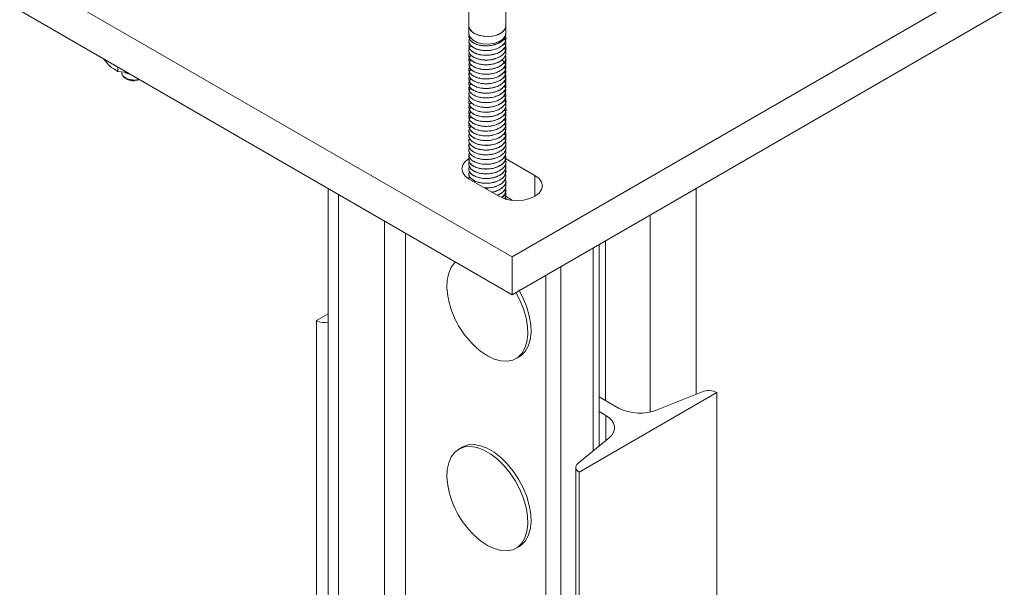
# Model space of a CAD drawing. Header units: millimetres. Extents: x -480 to 1549, y -2911 to -293.
# Tile 28 of 106: x -461 to -248, y -1918 to -1795. Entities that reach past the tile are written whole.
import ezdxf

# ---------------------------------------------------------------- set-up
doc = ezdxf.new("R2010")
doc.units = ezdxf.units.MM

msp = doc.modelspace()

# ---------------------------------------------------------------- linework, layer by layer
at = {"color": 7, "linetype": 'Continuous', "lineweight": 15}
for p, q in [((-460.53, -1785.24), (-354.46, -1846.47)), ((-354.46, -1846.47), (-248.4, -1785.24)), ((-460.53, -1793.4), (-354.46, -1854.63)), ((-363.77, -1793.03), (-363.77, -1796.69)), ((-355.77, -1796.69), (-355.77, -1793.02)), ((-354.46, -1854.63), (-248.4, -1793.4)), ((-363.77, -1796.69), (-363.77, -1798.33)), ((-355.77, -1798.33), (-355.77, -1796.69)), ((-355.77, -1798.44), (-355.77, -1798.44)), ((-363.77, -1798.95), (-363.77, -1798.95)), ((-363.77, -1799.97), (-363.77, -1799.97)), ((-363.77, -1800.99), (-363.77, -1800.99)), ((-355.77, -1799.46), (-355.77, -1799.46)), ((-355.77, -1800.48), (-355.77, -1800.48)), ((-363.77, -1802.01), (-363.77, -1802.02)), ((-363.77, -1803.03), (-363.77, -1803.04)), ((-355.77, -1801.51), (-355.77, -1801.5)), ((-355.77, -1802.53), (-355.77, -1802.52)), ((-442.43, -1803.85), (-441.33, -1805.16)), ((-363.77, -1804.05), (-363.77, -1804.06)), ((-363.77, -1805.07), (-363.77, -1805.08)), ((-355.77, -1803.55), (-355.77, -1803.54)), ((-355.77, -1804.57), (-355.77, -1804.56)), ((-439.37, -1805.62), (-439.37, -1806.53)), ((-439.37, -1806.53), (-437.41, -1806.75)), ((-363.77, -1806.09), (-363.77, -1806.1)), ((-363.77, -1807.11), (-363.77, -1807.12)), ((-355.77, -1805.59), (-355.77, -1805.58)), ((-355.77, -1806.61), (-355.77, -1806.6)), ((-363.77, -1808.13), (-363.77, -1808.14)), ((-363.77, -1809.15), (-363.77, -1809.16)), ((-355.77, -1807.63), (-355.77, -1807.62)), ((-355.77, -1808.65), (-355.77, -1808.64)), ((-363.77, -1810.17), (-363.77, -1810.18)), ((-363.77, -1811.19), (-363.77, -1811.2)), ((-355.77, -1809.67), (-355.77, -1809.66)), ((-355.77, -1810.69), (-355.77, -1810.68)), ((-363.77, -1812.21), (-363.77, -1812.22)), ((-363.77, -1813.23), (-363.77, -1813.24)), ((-355.77, -1811.71), (-355.77, -1811.7)), ((-355.77, -1812.73), (-355.77, -1812.72)), ((-363.77, -1814.26), (-363.77, -1814.26)), ((-363.77, -1815.28), (-363.77, -1815.28)), ((-355.77, -1813.75), (-355.77, -1813.75)), ((-355.77, -1814.77), (-355.77, -1814.77)), ((-355.77, -1815.79), (-355.77, -1815.79)), ((-363.77, -1816.3), (-363.77, -1816.3)), ((-363.77, -1817.32), (-363.77, -1817.33)), ((-355.77, -1816.81), (-355.77, -1816.81)), ((-355.77, -1817.84), (-355.77, -1817.83)), ((-363.77, -1818.34), (-363.77, -1818.35)), ((-363.77, -1819.36), (-363.77, -1819.37)), ((-355.77, -1818.86), (-355.77, -1818.85)), ((-355.77, -1819.88), (-355.77, -1819.87)), ((-363.77, -1820.38), (-363.77, -1820.39)), ((-363.77, -1821.4), (-363.77, -1821.41)), ((-355.77, -1820.9), (-355.77, -1820.89)), ((-355.77, -1821.92), (-355.77, -1821.91)), ((-363.77, -1822.42), (-363.77, -1822.43)), ((-363.77, -1823.44), (-363.77, -1823.45)), ((-355.77, -1822.94), (-355.77, -1822.93)), ((-355.77, -1823.96), (-355.77, -1823.95)), ((-363.77, -1824.46), (-363.77, -1824.47)), ((-363.77, -1825.48), (-363.77, -1825.49)), ((-355.88, -1825.24), (-356.03, -1825.16)), ((-349.51, -1828.92), (-355.88, -1825.24)), ((-355.77, -1824.98), (-355.77, -1824.97)), ((-355.77, -1826), (-355.77, -1825.99)), ((-363.77, -1826.5), (-363.77, -1826.51)), ((-363.77, -1827.52), (-363.77, -1827.53)), ((-363.77, -1828.54), (-363.77, -1828.55)), ((-355.77, -1827.02), (-355.77, -1827.01)), ((-355.77, -1828.04), (-355.77, -1828.03)), ((-363.77, -1829.57), (-363.77, -1829.57)), ((-363.68, -1829.57), (-363.63, -1829.75)), ((-363.66, -1829.73), (-357.29, -1833.41)), ((-355.77, -1829.06), (-355.77, -1829.06)), ((-355.77, -1830.08), (-355.77, -1830.08)), ((-394.1, -1831.75), (-394.1, -1950.63)), ((-355.77, -1831.1), (-355.77, -1831.1)), ((-355.77, -1832.13), (-355.77, -1832.12)), ((-314.82, -1831.75), (-314.82, -1876.06)), ((-391.81, -1833.08), (-391.81, -1952.52)), ((-355.88, -1833.41), (-356.06, -1833.31)), ((-354.35, -1834.29), (-355.88, -1833.41)), ((-355.77, -1833.15), (-355.77, -1833.14)), ((-335.65, -1887.17), (-335.65, -1843.77)), ((-354.46, -1854.63), (-354.46, -1846.47)), ((-343.93, -1979.59), (-343.93, -1848.55)), ((-347.2, -1978.27), (-347.2, -1850.44)), ((-394.1, -1858.75), (-396.57, -1860.18)), ((-396.57, -1860.18), (-396.57, -2563.57)), ((-353.6, -1868.38), (-352.9, -1867.97)), ((-340, -1892.83), (-310.3, -1875.69)), ((-331.49, -1879.01), (-335.65, -1876.61)), ((-313.51, -1875.53), (-323.17, -1879.43)), ((-310.3, -1875.69), (-310.3, -2086.35)), ((-335.65, -1879.79), (-334.25, -1880.6)), ((-333.52, -1885.41), (-340.28, -1890.99)), ((-365.22, -1887.45), (-365.93, -1887.86)), ((-340.74, -1891.81), (-340.74, -2101.6)), ((-340, -1892.83), (-340, -2102.02)), ((-353.6, -1909.21), (-352.9, -1908.8))]:
    msp.add_line(p, q, dxfattribs=at)
at = {"color": 8, "linetype": 'Continuous', "lineweight": 15}
for p, q in [((-355.88, -1828.44), (-355.88, -1827.53)), ((-349.51, -1833.41), (-349.51, -1828.92)), ((-381.93, -1838.78), (-381.93, -1948.53)), ((-324.71, -1837.46), (-324.71, -1879.89)), ((-377.44, -1841.37), (-377.44, -1948.75)), ((-334.31, -1843), (-334.31, -1877.38)), ((-337.01, -1844.56), (-337.01, -1888.28)), ((-334.25, -1880.6), (-334.25, -1886.01))]:
    msp.add_line(p, q, dxfattribs=at)
at = {"color": 7, "linetype": 'Continuous', "lineweight": 15, "flags": 128}
for points in [[(-363.77, -1796.69), (-363.73, -1797.02), (-363.38, -1797.68), (-362.71, -1798.26), (-361.77, -1798.69), (-360.65, -1798.95), (-359.45, -1799), (-358.28, -1798.84), (-357.25, -1798.49), (-356.44, -1797.97), (-355.93, -1797.35), (-355.77, -1796.69)], [(-363.77, -1796.69), (-363.76, -1796.84), (-363.51, -1797.52), (-362.92, -1798.12), (-362.06, -1798.59), (-360.99, -1798.89), (-359.81, -1799), (-358.63, -1798.91), (-357.55, -1798.62), (-356.67, -1798.15), (-356.06, -1797.56), (-355.78, -1796.89), (-355.77, -1796.69)], [(-363.77, -1798.33), (-363.76, -1798.47), (-363.49, -1799.17), (-362.86, -1799.79), (-361.94, -1800.27), (-360.8, -1800.56), (-359.57, -1800.63), (-358.35, -1800.49), (-357.27, -1800.13), (-356.43, -1799.61), (-355.92, -1798.95), (-355.77, -1798.33)], [(-356.15, -1809.64), (-356.09, -1809.71), (-355.78, -1810.48), (-355.85, -1811.2), (-356.2, -1811.81), (-356.3, -1811.92), (-356.49, -1812.11), (-356.99, -1812.48), (-357.89, -1812.9), (-358.3, -1813.03), (-358.9, -1813.16), (-360.14, -1813.25), (-361.16, -1813.16), (-362.27, -1812.85), (-363.06, -1812.41), (-363.34, -1812.16), (-363.46, -1812.01), (-363.52, -1811.94), (-363.54, -1811.9), (-363.56, -1811.88), (-363.56, -1811.87), (-363.56, -1811.87), (-363.56, -1811.87), (-363.56, -1811.87), (-363.57, -1811.86), (-363.57, -1811.86), (-363.57, -1811.86), (-363.57, -1811.86), (-363.57, -1811.86), (-363.57, -1811.86), (-363.57, -1811.86), (-363.57, -1811.86), (-363.57, -1811.86), (-363.58, -1811.85), (-363.6, -1811.81), (-363.67, -1811.67), (-363.77, -1811.22), (-363.63, -1810.63), (-363.45, -1810.36), (-363.23, -1810.12), (-363.23, -1810.12)], [(-363.51, -1825.16), (-363.66, -1825.24), (-364.53, -1825.9), (-365.08, -1826.67), (-365.27, -1827.49), (-365.08, -1828.31), (-364.53, -1829.07), (-363.66, -1829.73)], [(-355.86, -1824.44), (-355.86, -1824.45), (-355.78, -1825.14), (-356.03, -1825.85), (-356.61, -1826.5), (-357.45, -1827.01), (-358.35, -1827.33), (-359.62, -1827.53), (-360.77, -1827.5), (-361.04, -1827.47), (-361.18, -1827.45), (-361.25, -1827.43), (-361.28, -1827.43), (-361.29, -1827.43), (-361.29, -1827.43), (-361.29, -1827.42), (-361.29, -1827.42), (-361.29, -1827.42), (-361.29, -1827.42), (-361.29, -1827.42), (-361.29, -1827.42), (-361.29, -1827.42), (-361.3, -1827.42), (-361.3, -1827.42), (-361.43, -1827.4), (-361.67, -1827.34), (-362.78, -1826.89), (-363.38, -1826.4), (-363.71, -1825.83), (-363.73, -1825.19), (-363.62, -1824.98)], [(-357.29, -1833.41), (-356.15, -1833.91), (-354.83, -1834.23), (-353.4, -1834.34), (-351.98, -1834.23), (-350.65, -1833.91), (-349.51, -1833.41), (-348.64, -1832.75), (-348.09, -1831.98), (-347.9, -1831.16), (-348.09, -1830.34), (-348.64, -1829.57), (-349.51, -1828.92)], [(-366.68, -1847.58), (-366.77, -1847.68), (-367.55, -1848.68), (-368.1, -1849.95), (-368.41, -1851.44), (-368.47, -1853.11), (-368.29, -1854.91), (-368.17, -1855.52)], [(-352.9, -1867.97), (-352.52, -1867.72), (-351.64, -1866.86), (-350.97, -1865.72), (-350.54, -1864.34), (-350.35, -1862.75), (-350.42, -1861.01), (-350.73, -1859.16), (-351.28, -1857.26), (-352.05, -1855.36), (-352.99, -1853.59)], [(-359.77, -1867.77), (-358.29, -1868.47), (-356.86, -1868.87), (-355.52, -1868.95), (-354.29, -1868.7), (-353.22, -1868.13), (-352.35, -1867.27), (-351.68, -1866.13), (-351.25, -1864.74), (-351.06, -1863.16), (-351.12, -1861.42), (-351.43, -1859.57), (-351.98, -1857.67), (-352.76, -1855.77), (-353.61, -1854.14)], [(-362.08, -1866.07), (-361.24, -1866.77), (-359.77, -1867.77)], [(-334.25, -1880.6), (-333.52, -1881.1), (-332.95, -1881.67), (-332.57, -1882.29), (-332.37, -1882.93), (-332.37, -1883.58), (-332.57, -1884.23), (-332.95, -1884.84), (-333.52, -1885.41)], [(-359.77, -1908.6), (-358.29, -1909.3), (-356.86, -1909.7), (-355.52, -1909.77), (-354.29, -1909.52), (-353.22, -1908.96), (-352.35, -1908.09), (-351.68, -1906.95), (-351.25, -1905.57), (-351.06, -1903.99), (-351.12, -1902.24), (-351.43, -1900.4), (-351.98, -1898.49), (-352.76, -1896.59), (-353.74, -1894.75), (-354.89, -1893.01), (-356.18, -1891.43), (-357.57, -1890.06), (-359.03, -1888.93), (-360.51, -1888.08), (-361.96, -1887.53), (-363.36, -1887.29), (-364.65, -1887.38), (-365.8, -1887.79), (-366.77, -1888.5), (-367.55, -1889.51), (-368.1, -1890.78), (-368.41, -1892.26), (-368.47, -1893.93), (-368.29, -1895.73), (-368.17, -1896.35)], [(-352.9, -1908.8), (-352.52, -1908.55), (-351.64, -1907.69), (-350.97, -1906.55), (-350.54, -1905.16), (-350.35, -1903.58), (-350.42, -1901.84), (-350.73, -1899.99), (-351.28, -1898.09), (-352.05, -1896.19), (-353.03, -1894.34), (-354.18, -1892.6), (-355.47, -1891.03), (-356.86, -1889.65), (-358.32, -1888.52), (-359.8, -1887.67), (-361.26, -1887.12), (-362.65, -1886.88), (-363.94, -1886.97), (-365.09, -1887.38), (-365.22, -1887.45)], [(-340.28, -1890.99), (-340.5, -1891.2), (-340.65, -1891.44), (-340.73, -1891.69), (-340.73, -1891.94), (-340.65, -1892.19), (-340.5, -1892.42), (-340.28, -1892.64), (-340, -1892.83)], [(-362.08, -1906.9), (-361.24, -1907.6), (-359.77, -1908.6)]]:
    msp.add_lwpolyline(points, dxfattribs=at)
at = {"color": 7, "linetype": 'Continuous', "lineweight": 15}
for centre, radius, start, end in [((-436.09, -1803.48), 3.69, 240.6956, 259.241), ((-349.05, -1851.52), 19.53, 191.8223, 228.1723), ((-394.79, -1856.69), 3.92, 243.0208, 280.17), ((-312.09, -1879.17), 3.91, 62.9111, 111.3061), ((-326.86, -1869.96), 10.17, 242.9112, 291.3061), ((-349.05, -1892.35), 19.53, 191.8223, 228.1723)]:
    msp.add_arc(centre, radius, start, end, dxfattribs=at)
for points, knots in [([(-363.74, -1798.95), (-363.75, -1798.99), (-363.81, -1799.24), (-363.56, -1799.7), (-362.99, -1800.28), (-362.1, -1800.72), (-361, -1800.98), (-359.79, -1801.05), (-358.58, -1800.89), (-357.48, -1800.54), (-356.57, -1800), (-355.99, -1799.34), (-355.73, -1798.79), (-355.79, -1798.5), (-355.8, -1798.44)], [0, 0, 0, 0, 0.015083, 0.112601, 0.207949, 0.305056, 0.401937, 0.497433, 0.594992, 0.690656, 0.787323, 0.884578, 0.979862, 1, 1, 1, 1]), ([(-355.77, -1798.43), (-355.8, -1798.66), (-355.86, -1799.13), (-356.29, -1799.71), (-356.77, -1800.1), (-357.33, -1800.44), (-357.82, -1800.64), (-358.28, -1800.77), (-358.65, -1800.87), (-359.37, -1801), (-360.31, -1801.02), (-361.02, -1800.94), (-361.37, -1800.87), (-361.83, -1800.77), (-362.51, -1800.54), (-363.25, -1800.05), (-363.66, -1799.53), (-363.76, -1799.13), (-363.77, -1798.93), (-363.76, -1798.87), (-363.76, -1798.76), (-363.71, -1798.67), (-363.67, -1798.58)], [0, 0, 0, 0, 0.083803, 0.171588, 0.228317, 0.260347, 0.34692, 0.356869, 0.37497, 0.435537, 0.523568, 0.584229, 0.601683, 0.610524, 0.699214, 0.786423, 0.873926, 0.937062, 0.954605, 0.959857, 0.962762, 1, 1, 1, 1]), ([(-356.15, -1800.51), (-356.05, -1800.63), (-355.83, -1800.92), (-355.77, -1801.28), (-355.77, -1801.51), (-355.77, -1801.58), (-355.79, -1801.84), (-355.89, -1802.16), (-356.17, -1802.61), (-356.57, -1803.03), (-357.03, -1803.33), (-357.34, -1803.48), (-357.35, -1803.49), (-357.39, -1803.51), (-357.54, -1803.58), (-357.85, -1803.71), (-358.19, -1803.81), (-358.48, -1803.89), (-358.86, -1803.97), (-359.59, -1804.08), (-360.64, -1804.07), (-361.74, -1803.88), (-362.4, -1803.62), (-362.75, -1803.43), (-363, -1803.28), (-363.4, -1802.95), (-363.75, -1802.42), (-363.81, -1801.79), (-363.56, -1801.31), (-363.36, -1801.04), (-363.27, -1800.98), (-363.26, -1800.97)], [0, 0, 0, 0, 0.040882, 0.093017, 0.107159, 0.111238, 0.113323, 0.183974, 0.208651, 0.25608, 0.328044, 0.328316, 0.328845, 0.330678, 0.33743, 0.363279, 0.398879, 0.406224, 0.420758, 0.471314, 0.542694, 0.613776, 0.686098, 0.693279, 0.707506, 0.757019, 0.828777, 0.900879, 0.971468, 0.997993, 1, 1, 1, 1]), ([(-355.88, -1798.91), (-355.87, -1798.94), (-355.72, -1799.19), (-355.75, -1799.73), (-356.03, -1800.43), (-356.65, -1801.06), (-357.49, -1801.55), (-358.55, -1801.89), (-359.71, -1802.05), (-360.88, -1802.01), (-361.82, -1801.8), (-362.44, -1801.56), (-362.97, -1801.27), (-363.28, -1801.01), (-363.48, -1800.76), (-363.62, -1800.57), (-363.79, -1800.18), (-363.77, -1799.68), (-363.6, -1799.33), (-363.49, -1799.18), (-363.48, -1799.18)], [0, 0, 0, 0, 0.009568, 0.087506, 0.169776, 0.242865, 0.320608, 0.397596, 0.476149, 0.553155, 0.630877, 0.681265, 0.709477, 0.786138, 0.795002, 0.811047, 0.864603, 0.942563, 0.996765, 1, 1, 1, 1]), ([(-356.15, -1799.46), (-356.11, -1799.5), (-356.06, -1799.54), (-356.03, -1799.59), (-356.03, -1799.6), (-356.02, -1799.62), (-355.98, -1799.67), (-355.86, -1799.9), (-355.73, -1800.36), (-355.81, -1801.02), (-356.22, -1801.7), (-356.71, -1802.1), (-357.02, -1802.29), (-357.11, -1802.34), (-357.39, -1802.49), (-358, -1802.76), (-359, -1803), (-360.17, -1803.08), (-360.97, -1802.99), (-361.44, -1802.9), (-361.79, -1802.82), (-362.41, -1802.61), (-363.12, -1802.2), (-363.63, -1801.64), (-363.83, -1801.04), (-363.7, -1800.66), (-363.64, -1800.48)], [0, 0, 0, 0, 0.016306, 0.016515, 0.016865, 0.017994, 0.021963, 0.03675, 0.093614, 0.169799, 0.245686, 0.322885, 0.325628, 0.330294, 0.345393, 0.398582, 0.475189, 0.551348, 0.627501, 0.635283, 0.650763, 0.704736, 0.781165, 0.856833, 0.934047, 1, 1, 1, 1]), ([(-363.75, -1799.97), (-363.73, -1800.17), (-363.68, -1800.58), (-363.17, -1801.15), (-362.37, -1801.63), (-361.32, -1801.95), (-360.13, -1802.07), (-358.9, -1801.97), (-357.76, -1801.67), (-356.79, -1801.18), (-356.12, -1800.55), (-355.77, -1799.95), (-355.8, -1799.58), (-355.81, -1799.46)], [0, 0, 0, 0, 0.086343, 0.182229, 0.278608, 0.375977, 0.471223, 0.568549, 0.66503, 0.760821, 0.858344, 0.95373, 1, 1, 1, 1]), ([(-363.72, -1800.99), (-363.73, -1801.13), (-363.74, -1801.48), (-363.34, -1802.02), (-362.62, -1802.54), (-361.62, -1802.9), (-360.46, -1803.08), (-359.23, -1803.04), (-358.05, -1802.79), (-357.03, -1802.35), (-356.27, -1801.75), (-355.82, -1801.11), (-355.81, -1800.67), (-355.8, -1800.48)], [0, 0, 0, 0, 0.059835, 0.156566, 0.252133, 0.349673, 0.445206, 0.54198, 0.639126, 0.734419, 0.83189, 0.92791, 1, 1, 1, 1]), ([(-363.75, -1803.04), (-363.75, -1803.05), (-363.89, -1803.39), (-363.39, -1804.06), (-362.25, -1804.8), (-360.52, -1805.16), (-358.66, -1805.04), (-357.01, -1804.45), (-356.08, -1803.6), (-355.75, -1802.92), (-355.79, -1802.6), (-355.81, -1802.53)], [0, 0, 0, 0, 0.006713, 0.152301, 0.296492, 0.440866, 0.586294, 0.729921, 0.875816, 0.971485, 1, 1, 1, 1]), ([(-356.14, -1801.47), (-356.14, -1801.47), (-355.89, -1801.71), (-355.75, -1802.23), (-355.77, -1802.95), (-356.12, -1803.61), (-356.77, -1804.22), (-357.66, -1804.68), (-358.6, -1804.96), (-359.37, -1805.06), (-360.17, -1805.1), (-360.84, -1805.06), (-361.56, -1804.92), (-362.23, -1804.73), (-362.98, -1804.35), (-363.36, -1803.99), (-363.5, -1803.79), (-363.51, -1803.78), (-363.55, -1803.73), (-363.67, -1803.53), (-363.79, -1803.14), (-363.8, -1802.73), (-363.64, -1802.52), (-363.62, -1802.49)], [0, 0, 0, 0, 0.000395, 0.09002, 0.157007, 0.2306, 0.307252, 0.382572, 0.452536, 0.505661, 0.535198, 0.610116, 0.636358, 0.686565, 0.762171, 0.837772, 0.838376, 0.839542, 0.843553, 0.858295, 0.914559, 0.990256, 1, 1, 1, 1]), ([(-355.89, -1803.03), (-355.84, -1803.18), (-355.7, -1803.58), (-355.87, -1804.22), (-356.28, -1804.8), (-356.76, -1805.19), (-357.32, -1805.54), (-357.8, -1805.74), (-358.27, -1805.87), (-358.63, -1805.97), (-359.35, -1806.1), (-360.4, -1806.13), (-361.53, -1805.97), (-362.5, -1805.65), (-363.24, -1805.17), (-363.66, -1804.64), (-363.76, -1804.24), (-363.77, -1804.04), (-363.76, -1803.98), (-363.76, -1803.96), (-363.75, -1803.75), (-363.64, -1803.48), (-363.43, -1803.17), (-363.31, -1803.06), (-363.26, -1803.02)], [0, 0, 0, 0, 0.050528, 0.125289, 0.200695, 0.250067, 0.276989, 0.351396, 0.360154, 0.375776, 0.427533, 0.50322, 0.577762, 0.653977, 0.728966, 0.804125, 0.859819, 0.874538, 0.878604, 0.879814, 0.880475, 0.954946, 0.981105, 1, 1, 1, 1]), ([(-363.73, -1802.02), (-363.74, -1802.09), (-363.78, -1802.38), (-363.48, -1802.88), (-362.85, -1803.43), (-361.91, -1803.84), (-360.78, -1804.07), (-359.56, -1804.1), (-358.36, -1803.9), (-357.29, -1803.51), (-356.43, -1802.95), (-355.92, -1802.27), (-355.71, -1801.76), (-355.77, -1801.51), (-355.77, -1801.51)], [0, 0, 0, 0, 0.033231, 0.130545, 0.225805, 0.323204, 0.419544, 0.515491, 0.612998, 0.708337, 0.805444, 0.902307, 0.997801, 1, 1, 1, 1]), ([(-441.33, -1805.16), (-441.28, -1805.2), (-440.62, -1805.82), (-439.97, -1806.19), (-439.37, -1806.53)], [0, 0, 0, 0, 0.070206, 1, 1, 1, 1]), ([(-355.91, -1803.94), (-355.88, -1803.99), (-355.74, -1804.27), (-355.74, -1804.81), (-355.95, -1805.36), (-356.29, -1805.8), (-356.72, -1806.21), (-357.48, -1806.65), (-358.53, -1806.99), (-359.69, -1807.15), (-360.86, -1807.11), (-361.81, -1806.91), (-362.43, -1806.67), (-362.96, -1806.38), (-363.27, -1806.12), (-363.48, -1805.87), (-363.61, -1805.68), (-363.78, -1805.29), (-363.78, -1804.83), (-363.59, -1804.43), (-363.45, -1804.2), (-363.3, -1804.09), (-363.26, -1804.06)], [0, 0, 0, 0, 0.015392, 0.090681, 0.164378, 0.192325, 0.239923, 0.314703, 0.388692, 0.464213, 0.538279, 0.612968, 0.66204, 0.688549, 0.762257, 0.770984, 0.786475, 0.837674, 0.912656, 0.949387, 0.986684, 1, 1, 1, 1]), ([(-356.68, -1804.01), (-356.66, -1804.03), (-356.35, -1804.21), (-356.17, -1804.46), (-356.03, -1804.69), (-356.02, -1804.71), (-355.99, -1804.77), (-355.87, -1804.99), (-355.73, -1805.45), (-355.8, -1806.11), (-356.22, -1806.79), (-356.72, -1807.21), (-357.09, -1807.43), (-357.38, -1807.59), (-357.99, -1807.86), (-358.98, -1808.1), (-360.16, -1808.18), (-360.96, -1808.1), (-361.42, -1808.01), (-361.78, -1807.92), (-362.4, -1807.72), (-363.11, -1807.32), (-363.63, -1806.75), (-363.82, -1806.14), (-363.7, -1805.54), (-363.38, -1805.2), (-363.23, -1805.05)], [0, 0, 0, 0, 0.006249, 0.073017, 0.073599, 0.074667, 0.078271, 0.091338, 0.140829, 0.207698, 0.274236, 0.341964, 0.349346, 0.362889, 0.408396, 0.475571, 0.54239, 0.609202, 0.61634, 0.630023, 0.676946, 0.744024, 0.810379, 0.878114, 0.944552, 1, 1, 1, 1]), ([(-363.72, -1804.05), (-363.68, -1804.34), (-363.59, -1804.95), (-362.48, -1805.72), (-360.86, -1806.15), (-358.99, -1806.12), (-357.27, -1805.61), (-356.14, -1804.72), (-355.64, -1803.94), (-355.78, -1803.56), (-355.78, -1803.55)], [0, 0, 0, 0, 0.126663, 0.270401, 0.415688, 0.560306, 0.704382, 0.850135, 0.993735, 1, 1, 1, 1]), ([(-363.68, -1805.07), (-363.67, -1805.3), (-363.67, -1805.85), (-362.73, -1806.61), (-361.18, -1807.12), (-359.33, -1807.18), (-357.55, -1806.75), (-356.29, -1805.92), (-355.7, -1805.1), (-355.82, -1804.66), (-355.84, -1804.57)], [0, 0, 0, 0, 0.1004117, 0.2440337, 0.3899007, 0.5338677, 0.6787236, 0.8238286, 0.9676769, 1, 1, 1, 1]), ([(-438.51, -1806.85), (-438.51, -1806.92), (-438.52, -1807.19), (-438.23, -1807.64), (-437.71, -1808.09), (-436.95, -1808.4), (-436.25, -1808.55), (-435.83, -1808.52), (-435.73, -1808.51)], [0, 0, 0, 0, 0.065035, 0.267496, 0.473066, 0.695395, 0.924661, 1, 1, 1, 1]), ([(-356.18, -1806.54), (-356.04, -1806.75), (-355.73, -1807.22), (-355.75, -1807.97), (-356.11, -1808.7), (-356.76, -1809.32), (-357.66, -1809.79), (-358.76, -1810.11), (-359.89, -1810.22), (-361, -1810.15), (-362.04, -1809.92), (-362.94, -1809.49), (-363.56, -1808.9), (-363.8, -1808.3), (-363.77, -1807.84), (-363.64, -1807.61), (-363.62, -1807.57)], [0, 0, 0, 0, 0.072686, 0.158669, 0.229478, 0.312383, 0.38351, 0.453657, 0.542932, 0.600527, 0.671937, 0.762671, 0.835928, 0.914138, 0.986657, 1, 1, 1, 1]), ([(-356.18, -1805.54), (-356.1, -1805.65), (-355.8, -1806.02), (-355.71, -1806.67), (-355.94, -1807.43), (-356.5, -1808.1), (-357.3, -1808.6), (-358.28, -1808.97), (-359.37, -1809.18), (-360.57, -1809.18), (-361.7, -1809), (-362.64, -1808.64), (-363.22, -1808.22), (-363.5, -1807.89), (-363.75, -1807.49), (-363.81, -1806.96), (-363.61, -1806.4), (-363.3, -1806.16), (-363.19, -1806.07)], [0, 0, 0, 0, 0.036295, 0.121043, 0.187015, 0.265684, 0.340064, 0.387441, 0.471732, 0.543363, 0.60397, 0.689234, 0.754962, 0.783987, 0.812356, 0.899789, 0.964151, 1, 1, 1, 1]), ([(-363.68, -1807.12), (-363.7, -1807.23), (-363.8, -1807.65), (-363.14, -1808.38), (-361.81, -1809.03), (-360.01, -1809.26), (-358.16, -1809), (-356.68, -1808.3), (-355.82, -1807.42), (-355.85, -1806.82), (-355.87, -1806.61)], [0, 0, 0, 0, 0.047079, 0.19151, 0.337026, 0.480723, 0.626688, 0.770461, 0.91577, 1, 1, 1, 1]), ([(-363.66, -1806.1), (-363.68, -1806.26), (-363.74, -1806.75), (-362.94, -1807.5), (-361.5, -1808.08), (-359.67, -1808.23), (-357.85, -1807.89), (-356.47, -1807.11), (-355.76, -1806.26), (-355.84, -1805.74), (-355.87, -1805.59)], [0, 0, 0, 0, 0.073791, 0.217649, 0.363589, 0.507248, 0.652903, 0.797178, 0.941617, 1, 1, 1, 1]), ([(-434.76, -1808.28), (-434.87, -1808.32), (-435.2, -1808.43), (-435.59, -1808.44), (-435.85, -1808.44)], [0, 0, 0, 0, 0.332715, 1, 1, 1, 1]), ([(-356.19, -1807.58), (-356.12, -1807.65), (-355.84, -1807.97), (-355.71, -1808.58), (-355.85, -1809.26), (-356.28, -1809.93), (-357.04, -1810.53), (-358.11, -1810.96), (-359.22, -1811.19), (-360.33, -1811.24), (-361.48, -1811.09), (-362.47, -1810.77), (-363.17, -1810.31), (-363.67, -1809.75), (-363.85, -1809.11), (-363.63, -1808.55), (-363.4, -1808.24), (-363.28, -1808.13), (-363.24, -1808.1)], [0, 0, 0, 0, 0.023597, 0.107978, 0.174221, 0.227162, 0.318517, 0.391243, 0.455424, 0.528833, 0.590674, 0.672848, 0.741854, 0.792019, 0.884895, 0.957415, 0.984682, 1, 1, 1, 1]), ([(-356.15, -1808.63), (-356.04, -1808.79), (-355.77, -1809.19), (-355.72, -1809.87), (-356.01, -1810.61), (-356.59, -1811.22), (-357.43, -1811.73), (-358.46, -1812.08), (-359.66, -1812.26), (-360.8, -1812.22), (-361.89, -1812), (-362.8, -1811.62), (-363.47, -1811.06), (-363.77, -1810.5), (-363.78, -1809.88), (-363.58, -1809.44), (-363.32, -1809.2), (-363.27, -1809.16)], [0, 0, 0, 0, 0.048877, 0.130838, 0.197193, 0.276764, 0.335268, 0.41125, 0.486539, 0.558795, 0.619432, 0.703667, 0.771709, 0.846637, 0.904031, 0.982627, 1, 1, 1, 1]), ([(-363.73, -1808.14), (-363.73, -1808.3), (-363.72, -1808.67), (-363.28, -1809.22), (-362.53, -1809.73), (-361.51, -1810.07), (-360.34, -1810.23), (-359.11, -1810.17), (-357.94, -1809.9), (-356.94, -1809.45), (-356.21, -1808.83), (-355.8, -1808.2), (-355.81, -1807.79), (-355.81, -1807.63)], [0, 0, 0, 0, 0.069658, 0.166098, 0.261915, 0.359428, 0.454791, 0.551804, 0.648738, 0.744153, 0.841679, 0.937403, 1, 1, 1, 1]), ([(-363.67, -1809.16), (-363.68, -1809.36), (-363.69, -1809.9), (-362.8, -1810.66), (-361.29, -1811.19), (-359.63, -1811.27), (-358.25, -1811.02), (-357.19, -1810.61), (-356.38, -1810.03), (-355.86, -1809.36), (-355.8, -1808.88), (-355.78, -1808.65)], [0, 0, 0, 0, 0.0918137, 0.2351061, 0.3806781, 0.524146, 0.6217841, 0.7172649, 0.8147694, 0.9115793, 1, 1, 1, 1]), ([(-356.19, -1810.63), (-356.1, -1810.75), (-355.81, -1811.12), (-355.71, -1811.77), (-355.89, -1812.37), (-356.18, -1812.83), (-356.48, -1813.13), (-356.77, -1813.35), (-357.01, -1813.51), (-357.46, -1813.77), (-358.28, -1814.08), (-359.42, -1814.28), (-360.55, -1814.28), (-361.68, -1814.1), (-362.63, -1813.75), (-363.37, -1813.22), (-363.74, -1812.64), (-363.82, -1812.09), (-363.66, -1811.79), (-363.6, -1811.67)], [0, 0, 0, 0, 0.039246, 0.129131, 0.200081, 0.230767, 0.286158, 0.308488, 0.321039, 0.353163, 0.425799, 0.503673, 0.579144, 0.643825, 0.734543, 0.805155, 0.884724, 0.956281, 1, 1, 1, 1]), ([(-363.69, -1811.21), (-363.71, -1811.29), (-363.82, -1811.7), (-363.2, -1812.41), (-361.9, -1813.08), (-360.11, -1813.34), (-358.26, -1813.11), (-356.74, -1812.43), (-355.84, -1811.55), (-355.86, -1810.93), (-355.86, -1810.69)], [0, 0, 0, 0, 0.038681, 0.183363, 0.328643, 0.472421, 0.618383, 0.762068, 0.907602, 1, 1, 1, 1]), ([(-363.66, -1810.18), (-363.69, -1810.33), (-363.76, -1810.8), (-363.01, -1811.54), (-361.6, -1812.14), (-359.77, -1812.32), (-357.95, -1812), (-356.53, -1811.25), (-355.78, -1810.39), (-355.85, -1809.84), (-355.87, -1809.67)], [0, 0, 0, 0, 0.0653695, 0.2093704, 0.3552325, 0.4988639, 0.6446712, 0.7887506, 0.9334458, 1, 1, 1, 1]), ([(-363.74, -1812.23), (-363.75, -1812.25), (-363.88, -1812.6), (-363.36, -1813.28), (-362.19, -1814.01), (-360.45, -1814.35), (-358.59, -1814.21), (-356.98, -1813.61), (-355.92, -1812.7), (-355.86, -1812.01), (-355.83, -1811.71)], [0, 0, 0, 0, 0.012258, 0.157767, 0.302158, 0.446429, 0.592041, 0.735677, 0.881598, 1, 1, 1, 1]), ([(-356.16, -1811.65), (-356.16, -1811.66), (-356.1, -1811.71), (-356.05, -1811.81), (-355.99, -1811.91), (-355.96, -1811.96), (-355.95, -1811.99), (-355.94, -1812), (-355.94, -1812.01), (-355.94, -1812.01), (-355.94, -1812.01), (-355.94, -1812.01), (-355.94, -1812.01), (-355.94, -1812.01), (-355.94, -1812.01), (-355.94, -1812.01), (-355.93, -1812.02), (-355.92, -1812.06), (-355.87, -1812.16), (-355.75, -1812.51), (-355.75, -1813.09), (-356.11, -1813.81), (-356.76, -1814.42), (-357.5, -1814.8), (-358.13, -1815.03), (-358.86, -1815.21), (-359.86, -1815.33), (-361.13, -1815.25), (-362.22, -1814.96), (-363.03, -1814.51), (-363.56, -1814), (-363.81, -1813.41), (-363.77, -1812.93), (-363.63, -1812.69), (-363.6, -1812.63)], [0, 0, 0, 0, 0.001626, 0.020711, 0.030908, 0.036171, 0.038844, 0.039516, 0.039854, 0.039895, 0.039917, 0.039926, 0.03993, 0.039931, 0.039948, 0.039981, 0.040275, 0.044234, 0.051045, 0.073229, 0.156294, 0.230222, 0.308329, 0.379409, 0.411363, 0.448553, 0.529829, 0.602687, 0.696031, 0.765735, 0.8283, 0.907302, 0.979887, 1, 1, 1, 1]), ([(-356.14, -1812.71), (-356.08, -1812.79), (-355.86, -1813.1), (-355.72, -1813.67), (-355.85, -1814.42), (-356.37, -1815.13), (-357.16, -1815.68), (-358.12, -1816.06), (-359.16, -1816.29), (-360.32, -1816.34), (-361.48, -1816.2), (-362.45, -1815.88), (-363.23, -1815.38), (-363.73, -1814.78), (-363.81, -1814.15), (-363.63, -1813.62), (-363.38, -1813.37), (-363.26, -1813.26)], [0, 0, 0, 0, 0.027016, 0.100586, 0.170228, 0.249555, 0.330747, 0.382109, 0.456891, 0.529761, 0.592407, 0.67932, 0.739458, 0.816478, 0.903911, 0.953603, 1, 1, 1, 1]), ([(-363.73, -1813.24), (-363.68, -1813.54), (-363.57, -1814.16), (-362.43, -1814.93), (-360.79, -1815.34), (-358.92, -1815.29), (-357.21, -1814.77), (-356.11, -1813.86), (-355.63, -1813.1), (-355.77, -1812.74), (-355.77, -1812.73)], [0, 0, 0, 0, 0.132152, 0.275959, 0.421062, 0.56586, 0.709813, 0.855638, 0.99923, 1, 1, 1, 1]), ([(-356.2, -1815.75), (-356.09, -1815.89), (-355.81, -1816.23), (-355.72, -1816.88), (-355.9, -1817.57), (-356.43, -1818.24), (-357.25, -1818.8), (-358.37, -1819.21), (-359.36, -1819.37), (-360.13, -1819.38), (-360.81, -1819.35), (-361.69, -1819.2), (-362.63, -1818.85), (-363.33, -1818.35), (-363.74, -1817.77), (-363.8, -1817.14), (-363.62, -1816.61), (-363.3, -1816.35), (-363.2, -1816.27)], [0, 0, 0, 0, 0.044374, 0.114122, 0.185942, 0.251273, 0.33247, 0.400158, 0.48474, 0.513572, 0.540598, 0.610982, 0.682509, 0.75208, 0.823771, 0.892468, 0.965748, 1, 1, 1, 1]), ([(-355.89, -1814.18), (-355.88, -1814.19), (-355.72, -1814.44), (-355.74, -1814.97), (-355.92, -1815.48), (-356.12, -1815.79), (-356.31, -1816.03), (-356.68, -1816.38), (-357.41, -1816.82), (-358.43, -1817.18), (-359.63, -1817.36), (-360.81, -1817.33), (-361.93, -1817.1), (-362.82, -1816.7), (-363.45, -1816.18), (-363.78, -1815.62), (-363.77, -1814.99), (-363.58, -1814.51), (-363.29, -1814.29), (-363.23, -1814.24)], [0, 0, 0, 0, 0.0045, 0.084767, 0.157511, 0.168767, 0.187719, 0.239546, 0.298124, 0.381563, 0.459035, 0.530506, 0.607906, 0.691835, 0.753908, 0.832244, 0.900274, 0.980883, 1, 1, 1, 1]), ([(-356.17, -1814.72), (-356.15, -1814.75), (-355.89, -1815), (-355.74, -1815.56), (-355.79, -1816.28), (-356.2, -1816.99), (-356.91, -1817.58), (-357.89, -1818.04), (-358.99, -1818.31), (-360.14, -1818.39), (-361.28, -1818.27), (-362.27, -1817.99), (-363.08, -1817.55), (-363.63, -1816.98), (-363.82, -1816.36), (-363.7, -1815.74), (-363.38, -1815.4), (-363.22, -1815.24)], [0, 0, 0, 0, 0.008676, 0.088582, 0.159714, 0.222859, 0.307694, 0.371167, 0.442955, 0.51896, 0.578926, 0.654189, 0.725235, 0.791847, 0.871413, 0.936725, 1, 1, 1, 1]), ([(-363.67, -1816.31), (-363.7, -1816.43), (-363.79, -1816.87), (-363.1, -1817.6), (-361.75, -1818.23), (-359.93, -1818.45), (-358.1, -1818.17), (-356.63, -1817.45), (-355.81, -1816.58), (-355.85, -1816), (-355.87, -1815.79)], [0, 0, 0, 0, 0.052735, 0.197017, 0.342665, 0.486324, 0.632265, 0.776115, 0.921246, 1, 1, 1, 1]), ([(-363.66, -1815.28), (-363.68, -1815.46), (-363.72, -1815.96), (-362.9, -1816.72), (-361.44, -1817.28), (-359.59, -1817.41), (-357.79, -1817.05), (-356.43, -1816.26), (-355.74, -1815.42), (-355.84, -1814.91), (-355.86, -1814.78)], [0, 0, 0, 0, 0.079452, 0.223228, 0.369197, 0.512892, 0.658417, 0.802842, 0.947129, 1, 1, 1, 1]), ([(-363.68, -1814.26), (-363.67, -1814.5), (-363.65, -1815.06), (-362.68, -1815.83), (-361.12, -1816.32), (-359.26, -1816.36), (-357.49, -1815.92), (-356.26, -1815.07), (-355.68, -1814.26), (-355.81, -1813.83), (-355.83, -1813.76)], [0, 0, 0, 0, 0.106017, 0.249634, 0.395418, 0.539496, 0.68416, 0.829443, 0.973211, 1, 1, 1, 1]), ([(-363.71, -1817.33), (-363.73, -1817.39), (-363.85, -1817.77), (-363.28, -1818.47), (-362.04, -1819.16), (-360.27, -1819.46), (-358.42, -1819.28), (-356.85, -1818.63), (-355.88, -1817.73), (-355.86, -1817.08), (-355.85, -1816.81)], [0, 0, 0, 0, 0.026136, 0.171247, 0.316089, 0.460059, 0.605918, 0.749538, 0.895316, 1, 1, 1, 1]), ([(-356.17, -1816.74), (-356.17, -1816.75), (-355.92, -1816.97), (-355.77, -1817.48), (-355.76, -1818.18), (-356.07, -1818.87), (-356.71, -1819.49), (-357.66, -1819.99), (-358.71, -1820.3), (-359.87, -1820.43), (-361.03, -1820.36), (-362.07, -1820.11), (-362.93, -1819.69), (-363.53, -1819.15), (-363.8, -1818.53), (-363.79, -1818.05), (-363.63, -1817.81), (-363.6, -1817.76)], [0, 0, 0, 0, 0.001103, 0.085909, 0.154691, 0.219056, 0.30991, 0.379944, 0.454811, 0.530705, 0.604199, 0.680657, 0.753445, 0.830606, 0.906516, 0.981657, 1, 1, 1, 1]), ([(-356.18, -1817.81), (-356.1, -1817.9), (-355.81, -1818.23), (-355.72, -1818.82), (-355.87, -1819.55), (-356.3, -1820.14), (-356.78, -1820.52), (-357.07, -1820.69), (-357.17, -1820.75), (-357.22, -1820.78), (-357.25, -1820.79), (-357.32, -1820.82), (-357.57, -1820.95), (-358.18, -1821.18), (-359.15, -1821.39), (-360.33, -1821.45), (-361.46, -1821.3), (-362.28, -1821.03), (-362.81, -1820.75), (-363.28, -1820.42), (-363.68, -1819.94), (-363.82, -1819.31), (-363.67, -1818.83), (-363.45, -1818.51), (-363.32, -1818.39), (-363.26, -1818.33)], [0, 0, 0, 0, 0.029217, 0.110839, 0.170409, 0.248492, 0.297299, 0.312365, 0.321184, 0.323249, 0.324468, 0.326432, 0.340732, 0.382883, 0.455584, 0.524474, 0.597561, 0.66942, 0.701549, 0.737564, 0.811478, 0.882001, 0.953102, 0.975421, 1, 1, 1, 1]), ([(-363.77, -1818.35), (-363.68, -1818.67), (-363.52, -1819.32), (-362.29, -1820.09), (-360.61, -1820.46), (-358.74, -1820.37), (-357.1, -1819.8), (-355.96, -1818.89), (-355.85, -1818.17), (-355.8, -1817.83)], [0, 0, 0, 0, 0.145685, 0.289749, 0.434369, 0.579643, 0.723378, 0.869309, 1, 1, 1, 1]), ([(-356.14, -1818.86), (-356.02, -1819.04), (-355.81, -1819.37), (-355.76, -1819.81), (-355.79, -1820.25), (-355.99, -1820.78), (-356.55, -1821.4), (-357.41, -1821.93), (-358.46, -1822.29), (-359.67, -1822.46), (-360.57, -1822.44), (-361.09, -1822.35), (-361.2, -1822.34), (-361.23, -1822.33), (-361.24, -1822.33), (-361.24, -1822.33), (-361.24, -1822.33), (-361.24, -1822.33), (-361.24, -1822.33), (-361.24, -1822.33), (-361.24, -1822.33), (-361.24, -1822.33), (-361.28, -1822.32), (-361.39, -1822.3), (-361.95, -1822.18), (-362.72, -1821.88), (-363.27, -1821.43), (-363.56, -1821.08), (-363.76, -1820.68), (-363.83, -1820.23), (-363.66, -1819.94), (-363.61, -1819.86)], [0, 0, 0, 0, 0.06353, 0.1115, 0.138257, 0.204003, 0.285942, 0.358421, 0.438095, 0.515172, 0.597606, 0.615408, 0.620904, 0.621925, 0.622041, 0.6221, 0.622102, 0.622104, 0.622106, 0.622111, 0.622151, 0.622256, 0.62295, 0.630222, 0.64468, 0.745701, 0.816341, 0.840734, 0.88709, 0.970003, 1, 1, 1, 1]), ([(-356.16, -1819.85), (-356.13, -1819.88), (-355.82, -1820.19), (-355.74, -1820.67), (-355.78, -1821.09), (-355.8, -1821.19), (-355.8, -1821.21), (-355.8, -1821.21), (-355.8, -1821.21), (-355.8, -1821.21), (-355.8, -1821.21), (-355.8, -1821.21), (-355.8, -1821.21), (-355.8, -1821.22), (-355.8, -1821.22), (-355.81, -1821.23), (-355.81, -1821.26), (-355.82, -1821.31), (-355.87, -1821.47), (-355.98, -1821.71), (-356.3, -1822.18), (-356.9, -1822.68), (-357.88, -1823.13), (-358.91, -1823.4), (-360.06, -1823.49), (-360.92, -1823.42), (-361.61, -1823.28), (-362.28, -1823.08), (-363, -1822.7), (-363.61, -1822.13), (-363.8, -1821.5), (-363.78, -1821.04), (-363.63, -1820.86), (-363.63, -1820.85)], [0, 0, 0, 0, 0.012037, 0.115287, 0.143072, 0.146204, 0.147807, 0.147832, 0.147844, 0.147848, 0.147849, 0.147852, 0.147861, 0.147933, 0.148519, 0.149687, 0.152025, 0.1567, 0.16605, 0.202574, 0.235385, 0.328521, 0.39247, 0.469075, 0.54217, 0.614598, 0.639846, 0.688656, 0.766187, 0.838525, 0.928024, 0.998615, 1, 1, 1, 1]), ([(-363.71, -1819.37), (-363.72, -1819.47), (-363.77, -1819.82), (-363.35, -1820.39), (-362.53, -1820.97), (-361.36, -1821.34), (-360.01, -1821.47), (-358.64, -1821.33), (-357.39, -1820.93), (-356.43, -1820.3), (-355.84, -1819.58), (-355.82, -1819.07), (-355.81, -1818.85)], [0, 0, 0, 0, 0.046572, 0.155548, 0.263262, 0.372853, 0.480153, 0.589769, 0.697416, 0.80647, 0.915154, 1, 1, 1, 1]), ([(-363.74, -1820.39), (-363.72, -1820.6), (-363.67, -1821.05), (-363.05, -1821.68), (-362.06, -1822.18), (-360.8, -1822.45), (-359.42, -1822.47), (-358.08, -1822.21), (-356.93, -1821.7), (-356.14, -1821), (-355.75, -1820.36), (-355.81, -1819.98), (-355.82, -1819.88)], [0, 0, 0, 0, 0.093418, 0.200996, 0.310141, 0.418713, 0.52681, 0.636228, 0.743607, 0.853287, 0.960707, 1, 1, 1, 1]), ([(-356.15, -1820.92), (-356.06, -1821.03), (-355.8, -1821.36), (-355.72, -1821.98), (-355.91, -1822.69), (-356.43, -1823.34), (-357.09, -1823.79), (-357.69, -1824.06), (-358.13, -1824.21), (-358.64, -1824.34), (-359.45, -1824.48), (-360.31, -1824.5), (-361.02, -1824.42), (-361.74, -1824.28), (-362.57, -1823.99), (-363.32, -1823.47), (-363.73, -1822.87), (-363.83, -1822.31), (-363.66, -1821.99), (-363.61, -1821.89)], [0, 0, 0, 0, 0.039329, 0.11637, 0.192408, 0.26845, 0.342268, 0.382944, 0.412212, 0.43885, 0.491206, 0.57401, 0.606274, 0.634525, 0.72818, 0.800399, 0.87536, 0.962568, 1, 1, 1, 1]), ([(-363.72, -1821.41), (-363.73, -1821.48), (-363.8, -1821.79), (-363.44, -1822.33), (-362.68, -1822.94), (-361.55, -1823.34), (-360.22, -1823.51), (-358.84, -1823.41), (-357.56, -1823.04), (-356.55, -1822.45), (-355.88, -1821.7), (-355.81, -1821.16), (-355.78, -1820.9)], [0, 0, 0, 0, 0.030128, 0.139491, 0.246917, 0.356606, 0.463991, 0.573415, 0.681521, 0.790099, 0.89925, 1, 1, 1, 1]), ([(-363.72, -1822.43), (-363.71, -1822.6), (-363.71, -1823.02), (-363.16, -1823.63), (-362.23, -1824.16), (-361, -1824.47), (-359.63, -1824.52), (-358.28, -1824.3), (-357.08, -1823.83), (-356.23, -1823.16), (-355.78, -1822.48), (-355.81, -1822.06), (-355.83, -1821.92)], [0, 0, 0, 0, 0.077061, 0.185041, 0.29372, 0.402771, 0.510415, 0.620027, 0.727323, 0.83691, 0.944621, 1, 1, 1, 1]), ([(-355.88, -1822.43), (-355.85, -1822.47), (-355.71, -1822.74), (-355.77, -1823.24), (-355.97, -1823.76), (-356.3, -1824.19), (-356.77, -1824.62), (-357.42, -1824.98), (-358.04, -1825.2), (-358.75, -1825.4), (-359.75, -1825.53), (-360.98, -1825.47), (-362.08, -1825.21), (-362.93, -1824.8), (-363.55, -1824.23), (-363.79, -1823.63), (-363.8, -1823.16), (-363.66, -1822.97), (-363.65, -1822.95)], [0, 0, 0, 0, 0.015142, 0.094113, 0.165377, 0.195842, 0.254746, 0.340296, 0.372238, 0.403466, 0.501377, 0.580186, 0.662043, 0.753185, 0.823012, 0.917429, 0.992662, 1, 1, 1, 1]), ([(-363.74, -1823.45), (-363.75, -1823.48), (-363.82, -1823.76), (-363.52, -1824.27), (-362.82, -1824.9), (-361.73, -1825.34), (-360.42, -1825.55), (-359.04, -1825.48), (-357.74, -1825.15), (-356.66, -1824.59), (-355.99, -1823.85), (-355.7, -1823.26), (-355.78, -1822.97), (-355.79, -1822.94)], [0, 0, 0, 0, 0.013771, 0.123381, 0.230703, 0.340349, 0.448008, 0.557098, 0.665788, 0.773812, 0.883296, 0.990668, 1, 1, 1, 1]), ([(-355.92, -1823.47), (-355.84, -1823.66), (-355.71, -1824.02), (-355.88, -1824.63), (-356.29, -1825.25), (-357.06, -1825.83), (-358.04, -1826.25), (-359.17, -1826.5), (-360.34, -1826.55), (-361.47, -1826.4), (-362.47, -1826.08), (-363.18, -1825.63), (-363.66, -1825.05), (-363.85, -1824.48), (-363.67, -1824.09), (-363.6, -1823.94)], [0, 0, 0, 0, 0.0651794, 0.1244164, 0.2076787, 0.2877979, 0.373775, 0.4509547, 0.5320781, 0.614475, 0.6946075, 0.7792093, 0.8436583, 0.9406412, 1, 1, 1, 1]), ([(-363.71, -1824.47), (-363.72, -1824.61), (-363.74, -1824.99), (-363.27, -1825.58), (-362.39, -1826.13), (-361.19, -1826.48), (-359.83, -1826.57), (-358.47, -1826.39), (-357.25, -1825.96), (-356.33, -1825.31), (-355.81, -1824.61), (-355.82, -1824.14), (-355.82, -1823.96)], [0, 0, 0, 0, 0.0606168, 0.1691624, 0.2772682, 0.3866681, 0.4940448, 0.6037179, 0.7111231, 0.8204799, 0.9286686, 1, 1, 1, 1]), ([(-355.89, -1826.43), (-355.85, -1826.56), (-355.78, -1826.75), (-355.77, -1826.97), (-355.77, -1827.09), (-355.78, -1827.2), (-355.81, -1827.43), (-355.98, -1827.89), (-356.38, -1828.38), (-356.88, -1828.74), (-357.4, -1829.05), (-358.19, -1829.36), (-359.33, -1829.58), (-360.5, -1829.6), (-361.62, -1829.43), (-362.6, -1829.07), (-363.32, -1828.57), (-363.72, -1828), (-363.83, -1827.42), (-363.65, -1827.06), (-363.57, -1826.9)], [0, 0, 0, 0, 0.043489, 0.062321, 0.072692, 0.083324, 0.100397, 0.148157, 0.238505, 0.279644, 0.301699, 0.383304, 0.466254, 0.538701, 0.62204, 0.703906, 0.781734, 0.861544, 0.93737, 1, 1, 1, 1]), ([(-355.91, -1825.49), (-355.86, -1825.59), (-355.7, -1825.91), (-355.8, -1826.46), (-356.16, -1827.15), (-356.85, -1827.76), (-357.82, -1828.22), (-358.89, -1828.5), (-360.04, -1828.6), (-361.24, -1828.49), (-362.26, -1828.2), (-363.05, -1827.77), (-363.61, -1827.21), (-363.8, -1826.6), (-363.77, -1826.14), (-363.64, -1825.96), (-363.64, -1825.96)], [0, 0, 0, 0, 0.036923, 0.112192, 0.18103, 0.280104, 0.353776, 0.430343, 0.515887, 0.59054, 0.683021, 0.757519, 0.827405, 0.927271, 0.999118, 1, 1, 1, 1]), ([(-363.74, -1825.49), (-363.75, -1825.55), (-363.78, -1825.79), (-363.55, -1826.26), (-362.95, -1826.86), (-361.91, -1827.33), (-360.63, -1827.57), (-359.24, -1827.55), (-357.92, -1827.26), (-356.8, -1826.73), (-356.07, -1826.01), (-355.73, -1825.39), (-355.8, -1825.05), (-355.81, -1824.98)], [0, 0, 0, 0, 0.024933, 0.107406, 0.214772, 0.324192, 0.432264, 0.540846, 0.649972, 0.757554, 0.867189, 0.974491, 1, 1, 1, 1]), ([(-363.74, -1826.51), (-363.66, -1826.85), (-363.5, -1827.57), (-362.04, -1828.37), (-360.06, -1828.68), (-357.96, -1828.36), (-356.41, -1827.5), (-355.67, -1826.59), (-355.83, -1826.09), (-355.85, -1826.01)], [0, 0, 0, 0, 0.1534501, 0.3160693, 0.478105, 0.6421032, 0.8044578, 0.9666635, 1, 1, 1, 1]), ([(-363.77, -1828.55), (-363.77, -1828.55), (-363.81, -1828.74), (-363.59, -1829.28), (-362.94, -1829.95), (-361.86, -1830.38), (-360.92, -1830.58), (-359.9, -1830.64), (-358.54, -1830.51), (-356.99, -1829.97), (-355.86, -1829), (-355.88, -1828.31), (-355.89, -1828.04)], [0, 0, 0, 0, 0.0004095, 0.0831297, 0.244416, 0.3271094, 0.408918, 0.4897411, 0.5723933, 0.7337664, 0.8970994, 1, 1, 1, 1]), ([(-355.94, -1827.41), (-355.89, -1827.49), (-355.72, -1827.8), (-355.76, -1828.37), (-356.07, -1829.07), (-356.7, -1829.69), (-357.6, -1830.18), (-358.68, -1830.5), (-359.85, -1830.64), (-361.01, -1830.57), (-362.06, -1830.32), (-362.93, -1829.9), (-363.53, -1829.36), (-363.79, -1828.76), (-363.8, -1828.27), (-363.63, -1828.03), (-363.59, -1827.98)], [0, 0, 0, 0, 0.028255, 0.107514, 0.185167, 0.266282, 0.345329, 0.424146, 0.503935, 0.583992, 0.662172, 0.741589, 0.822615, 0.900194, 0.979441, 1, 1, 1, 1]), ([(-363.68, -1827.54), (-363.71, -1827.62), (-363.86, -1828.05), (-363.1, -1828.85), (-361.54, -1829.53), (-359.78, -1829.65), (-358.45, -1829.43), (-357.52, -1829.12), (-356.75, -1828.69), (-355.98, -1828.01), (-355.87, -1827.41), (-355.8, -1827.02)], [0, 0, 0, 0, 0.0355733, 0.1977095, 0.3611446, 0.5226377, 0.6054093, 0.6864203, 0.7681742, 0.8509755, 1, 1, 1, 1]), ([(-355.93, -1828.43), (-355.86, -1828.61), (-355.7, -1829.02), (-355.85, -1829.68), (-356.3, -1830.36), (-357.06, -1830.94), (-357.86, -1831.28), (-358.53, -1831.46), (-359.25, -1831.6), (-359.93, -1831.67), (-360.38, -1831.61), (-360.4, -1831.61)], [0, 0, 0, 0, 0.109622, 0.258906, 0.401179, 0.549749, 0.709366, 0.753699, 0.822585, 0.990647, 1, 1, 1, 1]), ([(-363.69, -1829.77), (-363.73, -1829.67), (-363.81, -1829.45), (-363.7, -1829.22), (-363.64, -1829.09)], [0, 0, 0, 0, 0.408505, 1, 1, 1, 1]), ([(-360.24, -1831.62), (-359.59, -1831.59), (-358.24, -1831.53), (-356.82, -1830.84), (-356.11, -1830.12), (-355.8, -1829.57), (-355.8, -1829.21), (-355.79, -1829.06)], [0, 0, 0, 0, 0.288313, 0.588278, 0.741905, 0.892129, 1, 1, 1, 1]), ([(-355.87, -1829.59), (-355.82, -1829.83), (-355.71, -1830.29), (-355.99, -1830.99), (-356.56, -1831.62), (-357.37, -1832.1), (-358.15, -1832.42), (-358.67, -1832.48), (-358.85, -1832.51)], [0, 0, 0, 0, 0.185737, 0.366141, 0.562347, 0.746925, 0.909054, 1, 1, 1, 1]), ([(-358.8, -1832.54), (-358.78, -1832.53), (-358.43, -1832.49), (-357.79, -1832.28), (-356.95, -1831.9), (-356.14, -1831.22), (-355.62, -1830.55), (-355.79, -1830.12), (-355.8, -1830.09)], [0, 0, 0, 0, 0.010327, 0.203599, 0.395155, 0.590862, 0.972677, 1, 1, 1, 1]), ([(-355.93, -1830.5), (-355.87, -1830.62), (-355.71, -1830.96), (-355.79, -1831.56), (-356.16, -1832.25), (-356.79, -1832.83), (-357.4, -1833.09), (-357.65, -1833.2)], [0, 0, 0, 0, 0.116443, 0.349407, 0.559573, 0.822403, 1, 1, 1, 1]), ([(-357.58, -1833.11), (-357.23, -1832.96), (-356.32, -1832.57), (-355.73, -1831.76), (-355.83, -1831.23), (-355.85, -1831.11)], [0, 0, 0, 0, 0.328157, 0.848279, 1, 1, 1, 1]), ([(-356.68, -1833.64), (-356.41, -1833.42), (-355.85, -1832.96), (-355.84, -1832.4), (-355.83, -1832.12)], [0, 0, 0, 0, 0.494123, 1, 1, 1, 1]), ([(-355.9, -1831.61), (-355.84, -1831.8), (-355.7, -1832.22), (-355.92, -1832.87), (-356.25, -1833.38), (-356.59, -1833.6), (-356.66, -1833.65)], [0, 0, 0, 0, 0.27101, 0.580352, 0.915714, 1, 1, 1, 1]), ([(-355.91, -1832.53), (-355.88, -1832.6), (-355.73, -1832.91), (-355.73, -1833.39), (-355.92, -1833.76), (-356, -1833.9)], [0, 0, 0, 0, 0.161037, 0.682861, 1, 1, 1, 1]), ([(-356.04, -1833.88), (-355.92, -1833.72), (-355.73, -1833.49), (-355.82, -1833.24), (-355.85, -1833.15)], [0, 0, 0, 0, 0.670042, 1, 1, 1, 1]), ([(-355.92, -1833.65), (-355.83, -1833.8), (-355.74, -1833.97), (-355.77, -1834.14), (-355.78, -1834.16)], [0, 0, 0, 0, 0.890794, 1, 1, 1, 1])]:
    msp.add_open_spline(points, degree=3, knots=knots, dxfattribs=at)
at = {"color": 8, "linetype": 'Continuous', "lineweight": 15}
msp.add_open_spline([(-438.52, -1806.81), (-438.5, -1806.96), (-438.46, -1807.28), (-438.04, -1807.74), (-437.37, -1808.12), (-436.6, -1808.33), (-435.77, -1808.39), (-435.17, -1808.37), (-434.86, -1808.26), (-434.81, -1808.25)], degree=3, knots=[0, 0, 0, 0, 0.142574, 0.318475, 0.494766, 0.670955, 0.794506, 0.971683, 1, 1, 1, 1], dxfattribs=at)

doc.saveas('drawing.dxf')
